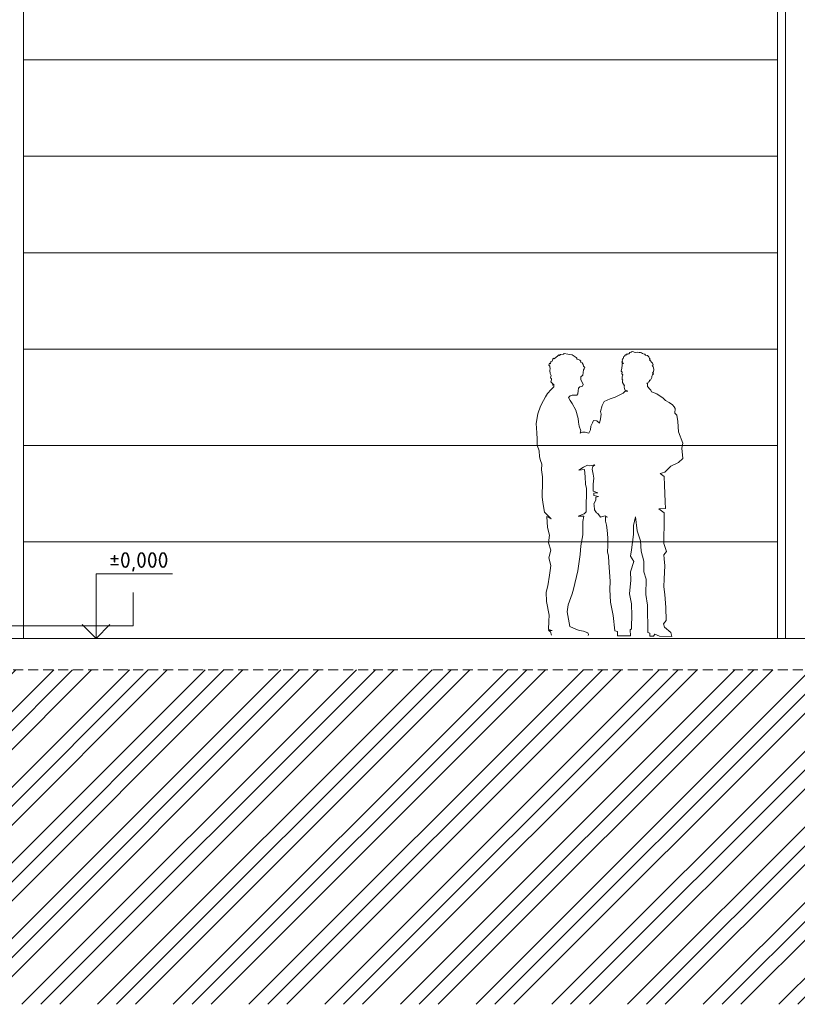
# Model space of a CAD drawing. Header units: millimetres. Extents: x -15830 to 4680139, y -28864 to 2281735.
# Tile 12 of 256: x 127087 to 132027, y 47323 to 53579. Entities that reach past the tile are written whole.
import ezdxf
from ezdxf.enums import TextEntityAlignment as Align

# ---------------------------------------------------------------- set-up
doc = ezdxf.new("R2010")
doc.units = ezdxf.units.MM
doc.linetypes.add('HIDDEN', pattern=[9.525, 6.35, -3.175])
for name, color, linetype, lineweight in [('A99_N_kce-pohl', 1, 'Continuous', 9), ('A99_N_koty-50-vysk', 160, 'Continuous', 9), ('A99_N_znaceni 200', 5, 'Continuous', 5), ('A99_S_kce-pohl', 7, 'Continuous', 5), ('A99_S_kce-rez-sil', 7, 'Continuous', 15), ('A99_S_sraf', 252, 'Continuous', 9)]:
    doc.layers.add(name, color=color, linetype=linetype, lineweight=lineweight)
doc.styles.add('A99_kota', font='isocpeur.ttf', dxfattribs={"height": 2})

# ---------------------------------------------------------------- blocks, each defined once
blk = doc.blocks.new('*U34')
at = {"color": 0, "linetype": 'ByBlock', "lineweight": -2}
blk.add_line((-3, 0), (7, 0), dxfattribs=at)
for points in [[(0, 0), (0, 8.2), (0, 8.2), (9.7, 8.2)], [(-1.75, 1.75), (0, 0), (1.75, 1.75)]]:
    blk.add_lwpolyline(points, dxfattribs=at)
at = {"color": 0, "linetype": 'ByBlock', "lineweight": -2, "style": 'A99_kota'}
for tag, p in [('VYSKA', (9.2, 10.95)), ('POPIS', (9.2, 7.7))]:
    blk.add_attdef(tag, text='', height=2, dxfattribs=at).set_placement(p, align=Align.TOP_RIGHT)
blk = doc.blocks.new('A$C09EE4D6F')
at = {"color": 8, "linetype": 'Continuous', "lineweight": 5}
for p, q in [((303.6, 1449.2), (306.4, 1453.8)), ((306.4, 1453.8), (309, 1452.3)), ((309, 1452.3), (314.3, 1454.7)), ((314.3, 1454.7), (316.9, 1455.8)), ((316.9, 1455.8), (319.6, 1462.1)), ((319.6, 1462.1), (326.4, 1462.8)), ((326.4, 1462.8), (332.2, 1466.5)), ((332.2, 1466.5), (339, 1465.5)), ((339, 1465.5), (341.5, 1463.1)), ((341.5, 1463.1), (348.8, 1462.5)), ((348.8, 1462.5), (359.3, 1463.5)), ((359.3, 1463.5), (366.9, 1461.8)), ((366.9, 1461.8), (374.7, 1461.7)), ((374.7, 1461.7), (378.9, 1461.6)), ((378.9, 1461.6), (384.8, 1457.2)), ((384.8, 1457.2), (384.8, 1457.2)), ((384.8, 1457.2), (392, 1455.1)), ((392, 1455.1), (396.8, 1453.7)), ((396.8, 1453.7), (400.3, 1450)), ((-83.4, 1395.7), (-80.8, 1407.9)), ((-80.8, 1407.9), (-75.5, 1409.5)), ((-75.5, 1409.5), (-73.3, 1414.6)), ((-73.3, 1414.6), (-69.3, 1424.2)), ((-69.3, 1424.2), (-64.4, 1422.1)), ((-64.4, 1422.1), (-54.2, 1430.7)), ((-54.2, 1430.7), (-48.3, 1435.6)), ((-48.3, 1435.6), (-40.8, 1442)), ((-40.8, 1442), (-38.3, 1439)), ((-38.3, 1439), (-32.2, 1444.1)), ((-32.2, 1444.1), (-18.3, 1445.8)), ((-18.3, 1445.8), (-13.7, 1450.4)), ((-13.7, 1450.4), (3.5, 1447.3)), ((3.5, 1447.3), (13.5, 1445.5)), ((13.5, 1445.5), (26.1, 1443.3)), ((26.1, 1443.3), (36.8, 1436.5)), ((36.8, 1436.5), (41.6, 1433.5)), ((41.6, 1433.5), (46.4, 1430.4)), ((46.4, 1430.4), (51.1, 1427.5)), ((51.1, 1427.5), (51.2, 1421.8)), ((51.2, 1421.8), (54.2, 1421.9)), ((54.2, 1421.9), (59.1, 1419.8)), ((59.1, 1419.8), (65.7, 1416.9)), ((65.7, 1416.9), (70.8, 1411.9)), ((70.8, 1411.9), (70.4, 1407.4)), ((70.4, 1407.4), (78.5, 1403.3)), ((78.5, 1403.3), (82.8, 1395.3)), ((279.4, 1411.1), (283.1, 1416.8)), ((288.7, 1405.1), (279.4, 1411.1)), ((281.2, 1423.3), (283.4, 1426.5)), ((283.1, 1416.8), (281.2, 1423.3)), ((281.9, 1395.4), (282.4, 1405.4)), ((282.4, 1405.4), (288.7, 1405.1)), ((283.4, 1426.5), (285.5, 1429.7)), ((285.5, 1429.7), (287.7, 1432.9)), ((287.1, 1436.8), (289.4, 1439.9)), ((287.7, 1432.9), (287.1, 1436.8)), ((289.4, 1439.9), (295.2, 1444.1)), ((293.8, 1446.1), (298.2, 1449.3)), ((295.2, 1444.1), (293.8, 1446.1)), ((298.2, 1449.3), (303.6, 1449.2)), ((400.3, 1450), (409.2, 1447.8)), ((409.2, 1447.8), (416, 1441.6)), ((416, 1441.6), (420.3, 1433.5)), ((420.3, 1433.5), (424.2, 1430.1)), ((424.2, 1430.1), (420.8, 1426.2)), ((420.8, 1426.2), (436.8, 1409.2)), ((436.8, 1409.2), (439.6, 1401.1)), ((-90.7, 1388.3), (-88.3, 1399.2)), ((-86, 1383.5), (-90.7, 1388.3)), ((-88.3, 1399.2), (-83.4, 1395.7)), ((-85.3, 1380.1), (-86, 1383.5)), ((-83.5, 1372.2), (-85.3, 1380.1)), ((-85.1, 1361.6), (-83.5, 1372.2)), ((-82.9, 1345.8), (-85.1, 1361.6)), ((85.3, 1368.6), (82.4, 1340.6)), ((82.8, 1395.3), (85, 1386.5)), ((85, 1386.5), (92.3, 1381)), ((88.3, 1372.8), (85.3, 1368.6)), ((92.3, 1381), (88.3, 1372.8)), ((277.2, 1365.9), (281.1, 1380.4)), ((282.1, 1359.8), (277.2, 1365.9)), ((281.1, 1380.4), (281.9, 1395.4)), ((281.1, 1352.1), (282.1, 1359.8)), ((439.6, 1401.1), (434.1, 1394.5)), ((434.1, 1394.5), (439.3, 1393)), ((441.9, 1365.6), (436.8, 1360.4)), ((436.8, 1360.4), (442.1, 1355.2)), ((442.1, 1355.2), (436.9, 1349.9)), ((439.3, 1393), (442.6, 1377.8)), ((442.6, 1377.8), (441.9, 1365.6)), ((-78.7, 1336.4), (-82.9, 1345.8)), ((-82.3, 1326.8), (-78.7, 1336.4)), ((-79.1, 1323), (-82.3, 1326.8)), ((-75.9, 1319.3), (-79.1, 1323)), ((-79, 1304.1), (-76.9, 1314.4)), ((-74.3, 1299.3), (-79, 1304.1)), ((-76.9, 1314.4), (-75.9, 1319.3)), ((82.4, 1340.6), (73.2, 1333.4)), ((73.2, 1333.4), (73.5, 1318.8)), ((73.5, 1318.8), (84.8, 1293.4)), ((287.1, 1346.9), (281.1, 1352.1)), ((283.1, 1336.5), (287.1, 1346.9)), ((283.3, 1322.2), (283.1, 1336.5)), ((286.7, 1321.6), (283.3, 1322.2)), ((284.5, 1308), (285.6, 1314.8)), ((289.8, 1299.2), (284.5, 1308)), ((285.6, 1314.8), (286.7, 1321.6)), ((413.5, 1307.6), (409, 1306.7)), ((409, 1306.7), (412.9, 1304.2)), ((412.9, 1304.2), (412.6, 1290.9)), ((417, 1313.6), (413.5, 1307.6)), ((421.1, 1314.6), (417, 1313.6)), ((423.3, 1318.1), (421.1, 1314.6)), ((426.8, 1322.8), (422.7, 1322.2)), ((422.7, 1322.2), (423.3, 1318.1)), ((431.1, 1328.8), (426.8, 1322.8)), ((433.9, 1335.6), (431.1, 1328.8)), ((434.5, 1343), (433.9, 1335.6)), ((436.9, 1349.9), (434.5, 1343)), ((-94.9, 1245.1), (-77.2, 1264.4)), ((-77.2, 1264.4), (-69.1, 1273.4)), ((-69.2, 1294.8), (-74.3, 1299.3)), ((-74.3, 1299.3), (-74.3, 1299.3)), ((-69.8, 1288.1), (-69.2, 1294.8)), ((-64.1, 1291.8), (-69.8, 1288.1)), ((-69.1, 1273.4), (-64, 1278.9)), ((-64, 1278.9), (-64.1, 1291.8)), ((60.9, 1260.5), (59.3, 1246.5)), ((62.4, 1275.5), (60.9, 1260.5)), ((69.5, 1281.3), (62.4, 1275.5)), ((82.9, 1285.6), (69.5, 1281.3)), ((84.8, 1293.4), (82.9, 1285.6)), ((273.6, 1244.2), (290.5, 1253)), ((295.2, 1290.4), (289.8, 1299.2)), ((290.5, 1253), (299.8, 1263.9)), ((294, 1287.8), (295.2, 1290.4)), ((294.5, 1285.1), (294, 1287.8)), ((296, 1277.6), (294.5, 1285.1)), ((297.5, 1270.2), (296, 1277.6)), ((314, 1264.1), (297.5, 1270.2)), ((299.8, 1263.9), (314, 1264.1)), ((412.6, 1290.9), (417.2, 1287.1)), ((417.2, 1287.1), (424.1, 1278.1)), ((424.1, 1278.1), (429.5, 1271.2)), ((429.5, 1271.2), (433.6, 1263.6)), ((433.6, 1263.6), (460.9, 1253)), ((460.9, 1253), (493.6, 1232.9)), ((-129.5, 1179.4), (-114.3, 1208.4)), ((-114.3, 1208.4), (-104.6, 1226.7)), ((-104.6, 1226.7), (-94.9, 1245.1)), ((19.9, 1235.1), (12, 1226.9)), ((12, 1226.9), (20.8, 1210.3)), ((30.6, 1238.4), (19.9, 1235.1)), ((20.8, 1210.3), (31.7, 1195.7)), ((43, 1238.7), (30.6, 1238.4)), ((55.1, 1238.2), (43, 1238.7)), ((59.3, 1246.5), (55.1, 1238.2)), ((183.8, 1189.5), (194.5, 1209.5)), ((194.5, 1209.5), (224.5, 1224.2)), ((224.5, 1224.2), (250, 1231.8)), ((250, 1231.8), (273.6, 1244.2)), ((493.6, 1232.9), (505.3, 1220)), ((505.3, 1220), (524.2, 1211)), ((524.2, 1211), (542.1, 1200.1)), ((-142.3, 1140.4), (-129.5, 1179.4)), ((31.7, 1195.7), (50.2, 1162.7)), ((50.2, 1162.7), (62.6, 1121.1)), ((176, 1157.9), (183.8, 1189.5)), ((180.7, 1144.6), (176, 1157.9)), ((542.1, 1200.1), (550.9, 1190.2)), ((550.9, 1190.2), (555.6, 1180.5)), ((555.6, 1180.5), (554.1, 1158)), ((554.1, 1158), (564.5, 1147.8)), ((-148.9, 1090.2), (-142.3, 1140.4)), ((62.6, 1121.1), (65.6, 1101.2)), ((136.7, 1100.4), (141.6, 1111.9)), ((141.6, 1111.9), (159.4, 1109.8)), ((159.4, 1109.8), (173.2, 1098.4)), ((173.2, 1098.4), (176.9, 1121.5)), ((176.9, 1121.5), (180.7, 1144.6)), ((564.5, 1147.8), (571.2, 1114.8)), ((571.2, 1114.8), (575.9, 1062.9)), ((-147.3, 1066.4), (-148.9, 1090.2)), ((-145.7, 1042.7), (-147.3, 1066.4)), ((65.6, 1101.2), (68.6, 1081.2)), ((68.6, 1081.2), (78.5, 1057.8)), ((78.5, 1057.8), (75.8, 1045.3)), ((118.7, 1046.6), (126.9, 1063.8)), ((126.9, 1063.8), (129.2, 1082.8)), ((129.2, 1082.8), (136.7, 1100.4)), ((575.9, 1062.9), (598.1, 1005.1)), ((-143.7, 1011.8), (-145.7, 1042.7)), ((-141.6, 981), (-143.7, 1011.8)), ((75.8, 1045.3), (87.3, 1050.9)), ((87.3, 1050.9), (100.2, 1051.3)), ((100.2, 1051.3), (118.7, 1046.6)), ((118.7, 1046.6), (118.7, 1046.6)), ((598.1, 1005.1), (593.5, 980.3)), ((-132.4, 951.5), (-141.6, 981)), ((593.5, 980.3), (600.2, 927.4)), ((-129.7, 920.7), (-132.4, 951.5)), ((-123.1, 902.2), (-129.7, 920.7)), ((-116.6, 883.7), (-123.1, 902.2)), ((578.5, 907), (540.2, 887.6)), ((600.2, 927.4), (578.5, 907)), ((-118.2, 855.5), (-116.6, 883.7)), ((-112.1, 820.6), (-118.2, 855.5)), ((96.4, 872.5), (72.9, 857.7)), ((72.9, 857.7), (100.4, 861.5)), ((115, 884.2), (96.4, 872.5)), ((100.4, 861.5), (105.5, 824.3)), ((128.3, 880.4), (115, 884.2)), ((152.5, 886.8), (128.3, 880.4)), ((140.1, 864.3), (142.4, 877.7)), ((145, 839.1), (140.1, 864.3)), ((142.4, 877.7), (152.5, 886.8)), ((510.3, 856.7), (486.3, 848.8)), ((540.2, 887.6), (510.3, 856.7)), ((-112.2, 795), (-112.1, 820.6)), ((105.5, 824.3), (107.6, 786.8)), ((149.1, 818.5), (145, 839.1)), ((146.2, 787.9), (149.1, 818.5)), ((486.3, 848.8), (506.3, 833.3)), ((506.3, 833.3), (509.1, 789.5)), ((-112.3, 717.6), (-112.2, 795)), ((107.6, 786.8), (113.5, 765.4)), ((113.5, 765.4), (113.5, 728.5)), ((146.8, 751.8), (146.2, 787.9)), ((171.3, 744.6), (146.8, 751.8)), ((509.1, 789.5), (514.4, 705.5)), ((-107.3, 688.5), (-112.3, 717.6)), ((113.5, 728.5), (113.5, 691.6)), ((150.5, 742.6), (171.3, 744.6)), ((151.7, 730.7), (150.5, 742.6)), ((174.4, 725.9), (151.7, 730.7)), ((152.5, 688.4), (160.9, 707.3)), ((160.6, 721.7), (174.4, 725.9)), ((160.9, 707.3), (160.6, 721.7)), ((514.4, 705.5), (516.5, 671.4)), ((-99.1, 640.9), (-107.3, 688.5)), ((113.5, 691.6), (113.5, 647)), ((153.4, 681.2), (152.5, 688.4)), ((156.4, 657.2), (153.4, 681.2)), ((165.7, 641.7), (156.4, 657.2)), ((516.5, 671.4), (482.4, 669.3)), ((482.4, 669.3), (510.3, 649.6)), ((-64.4, 607.4), (-99.1, 640.9)), ((-81.7, 562.9), (-85.7, 617.9)), ((-85.7, 617.9), (-64.4, 607.4)), ((103.1, 635.3), (74, 623.6)), ((74, 623.6), (101.5, 624.1)), ((101.5, 624.1), (97.8, 596.8)), ((113.5, 647), (103.1, 635.3)), ((173.9, 638.2), (165.7, 641.7)), ((186.7, 620.2), (173.9, 638.2)), ((192.3, 622), (186.7, 620.2)), ((209.9, 627.5), (192.3, 622)), ((222.9, 622), (209.9, 627.5)), ((212.5, 601), (212.9, 622.2)), ((212.9, 622.2), (222.9, 622)), ((365.4, 625.3), (355.2, 581.5)), ((374.8, 554.9), (365.4, 625.3)), ((510.3, 649.6), (511.2, 576.9)), ((-70.1, 524.6), (-81.7, 562.9)), ((97.8, 596.8), (98, 575.6)), ((98, 575.6), (98.4, 529.6)), ((219.1, 580.9), (212.5, 601)), ((222.4, 554.4), (219.1, 580.9)), ((227.2, 515.8), (222.4, 554.4)), ((355.2, 581.5), (357.1, 536.5)), ((392.8, 504.7), (374.8, 554.9)), ((511.2, 576.9), (511.7, 534.6)), ((-74.4, 484.9), (-70.1, 524.6)), ((98.4, 529.6), (89.9, 472)), ((226.5, 476.8), (227.2, 515.8)), ((357.1, 536.5), (348.1, 457.6)), ((397.3, 451.6), (392.8, 504.7)), ((511.7, 534.6), (512.1, 492.3)), ((-61.5, 447.1), (-74.4, 484.9)), ((89.9, 472), (88.1, 427.8)), ((225.8, 443.1), (226.5, 476.8)), ((348.1, 457.6), (344.5, 426)), ((412.1, 400.4), (397.3, 451.6)), ((512.1, 492.3), (526.3, 452.5)), ((526.3, 452.5), (513.8, 436.2)), ((-71.1, 408.2), (-61.5, 447.1)), ((-61.5, 369.5), (-71.1, 408.2)), ((88.1, 427.8), (76.6, 344.6)), ((231.4, 425.1), (225.8, 443.1)), ((234.7, 388.4), (231.4, 425.1)), ((344.5, 426), (360.6, 398.5)), ((513.8, 436.2), (515.9, 415.7)), ((515.9, 415.7), (519.6, 379.5)), ((-64.3, 344.6), (-61.5, 369.5)), ((243.1, 295.7), (234.7, 388.4)), ((360.6, 398.5), (345, 345.2)), ((413.1, 347.2), (412.1, 400.4)), ((519.6, 379.5), (517.2, 313.5)), ((-73.4, 266.7), (-67.2, 319.7)), ((-67.2, 319.7), (-64.3, 344.6)), ((76.6, 344.6), (56.6, 251.1)), ((348.1, 303.3), (343, 232.8)), ((345, 345.2), (348.1, 303.3)), ((425.3, 309.1), (413.1, 347.2)), ((425.2, 231.9), (425.3, 309.1)), ((517.2, 313.5), (515.7, 273.2)), ((-82.3, 233.2), (-73.4, 266.7)), ((56.6, 251.1), (51.4, 226.9)), ((241.2, 253.5), (243.1, 295.7)), ((244.2, 221.5), (241.2, 253.5)), ((515.7, 273.2), (522, 233.4)), ((-79.5, 186.6), (-82.3, 233.2)), ((51.4, 226.9), (32.2, 170.7)), ((247.2, 189.5), (244.2, 221.5)), ((343, 232.8), (353.2, 183.2)), ((435.3, 177), (425.2, 231.9)), ((522, 233.4), (529.5, 167.5)), ((-63.8, 117.3), (-79.5, 186.6)), ((32.2, 170.7), (26.8, 134.8)), ((262.3, 122.1), (247.2, 189.5)), ((353.2, 183.2), (356.4, 122.1)), ((440.4, 38.6), (435.3, 177)), ((529.5, 167.5), (532.1, 100.7)), ((-64.4, 86.9), (-63.8, 117.3)), ((26.8, 134.8), (42.2, 61)), ((272.4, 43.4), (262.3, 122.1)), ((356.4, 122.1), (356.4, 69.6)), ((532.1, 100.7), (519.3, 83.9)), ((-65.3, 44.6), (-64.4, 86.9)), ((42.2, 61), (76.8, 47)), ((356.4, 55.3), (348.8, 50.5)), ((348.8, 50.5), (351.3, 19.1)), ((356.4, 69.6), (356.4, 55.3)), ((519.3, 83.9), (524.4, 67.2)), ((524.4, 67.2), (557.5, 41)), ((-55.5, 31.7), (-66.4, 38.5)), ((-66.4, 38.5), (-48, 38.5)), ((-48, 38.5), (-65.3, 44.6)), ((-49.4, 15.2), (-55.5, 31.7)), ((76.8, 47), (91.3, 41.2)), ((91.3, 41.2), (111.4, 38.6)), ((111.4, 38.6), (134.2, 30.1)), ((134.2, 30.1), (137.3, 21.9)), ((137.3, 21.9), (136.8, 16.5)), ((285.2, 41), (272.4, 43.4)), ((285.2, 18.4), (285.2, 41)), ((351.3, 19.1), (285.2, 18.4)), ((450.6, 36.2), (440.4, 38.6)), ((450.6, 20.1), (450.6, 36.2)), ((468.4, 20.2), (450.6, 20.1)), ((476.1, 31.4), (468.4, 20.2)), ((499, 20.5), (476.1, 31.4)), ((562.7, 21.1), (499, 20.5)), ((557.5, 41), (562.7, 21.1))]:
    blk.add_line(p, q, dxfattribs=at)

msp = doc.modelspace()

# ---------------------------------------------------------------- hatches: boundary and pattern name
at = {"layer": 'A99_S_sraf', "linetype": 'Continuous', "lineweight": 0}
h = msp.add_hatch(dxfattribs=at)
h.set_pattern_fill('ZEM_PUVODNI', color=256, scale=85, angle=-90)
h.set_pattern_definition([(45, (126911.63, 55308.25), (-240.4163, 240.4163), []), (45, (127031.84, 55308.25), (-240.4163, 240.4163), []), (45, (127152.05, 55308.25), (-240.4163, 240.4163), [])])
h.paths.add_polyline_path([(108826.665, 48835.896), (121285.505, 49190.847), (124861.07, 49298.114), (125032.026, 48702.972), (125341.633, 48763.252), (125711.633, 48763.252), (125711.633, 49448.252), (209961.633, 49448.252), (209961.633, 47323.252), (108824.133, 47323.252)])

# ---------------------------------------------------------------- linework, layer by layer
at = {"layer": 'A99_N_kce-pohl', "color": 1, "linetype": 'Continuous', "lineweight": 5}
for p, q in [((127111.633, 54548.252), (127111.633, 49648.252)), ((131901.633, 54548.252), (131901.633, 49648.252)), ((131951.633, 54598.252), (131951.633, 49648.252)), ((131901.633, 53323.252), (127111.633, 53323.252)), ((131901.633, 52710.752), (127111.633, 52710.752)), ((131901.633, 52098.252), (127111.633, 52098.252)), ((131901.633, 51485.752), (127111.633, 51485.752)), ((131901.633, 50873.252), (127111.633, 50873.252)), ((131901.633, 50260.752), (127111.633, 50260.752))]:
    msp.add_line(p, q, dxfattribs=at)
at = {"layer": 'A99_N_znaceni 200'}
msp.add_lwpolyline([(125331.633, 49728.252), (127807.469, 49728.252), (127807.469, 49940.383)], dxfattribs=at)
at = {"layer": 'A99_S_kce-pohl'}
msp.add_line((131951.633, 57308.252), (131951.633, 49648.252), dxfattribs=at)
at = {"layer": 'A99_S_kce-rez-sil', "color": 7, "linetype": 'Continuous', "lineweight": 15}
msp.add_line((125711.633, 49648.252), (152741.633, 49648.252), dxfattribs=at)
at = {"layer": 'A99_S_kce-rez-sil', "color": 7, "linetype": 'HIDDEN', "lineweight": 5, "ltscale": 10}
msp.add_line((125711.633, 49448.252), (209961.633, 49448.252), dxfattribs=at)

# ---------------------------------------------------------------- block references
at = {"layer": 'A99_N_kce-pohl', "xscale": 1.248429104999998, "yscale": 1.248429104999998, "zscale": 1.248429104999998, "rotation": 358.8551984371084}
msp.add_blockref('A$C09EE4D6F', (130527.339, 49648.252), dxfattribs=at)
at = {"layer": 'A99_N_koty-50-vysk', "lineweight": 5, "xscale": 50, "yscale": 50, "zscale": 50}
msp.add_blockref('*U34', (127571.633, 49648.252), dxfattribs=at).add_auto_attribs({'VYSKA': '±0,000'})

doc.saveas('drawing.dxf')
